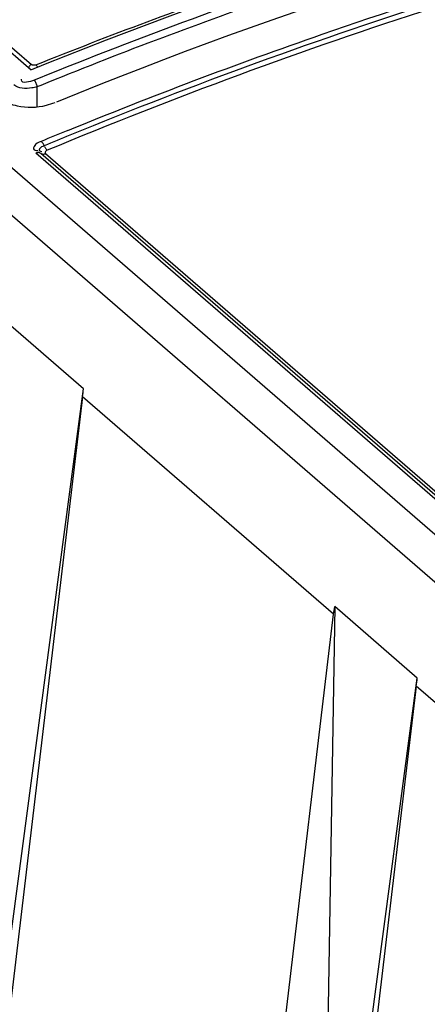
# Model space of a CAD drawing. Header units: inches. Extents: x 0 to 117, y 0 to 83.
# Tile 40 of 70: x 99.296 to 99.765, y 24.2 to 25.332. Entities that reach past the tile are written whole.
import ezdxf

# ---------------------------------------------------------------- set-up
doc = ezdxf.new("R2010")
doc.units = ezdxf.units.IN
doc.header["$LTSCALE"] = 6.431102
doc.header["$MEASUREMENT"] = 0
doc.layers.get('0').update_dxf_attribs({"linetype": 'CONTINUOUS'})

msp = doc.modelspace()

# ---------------------------------------------------------------- linework, layer by layer
at = {"color": 7, "linetype": 'CONTINUOUS'}
for p, q in [((103.5975, 21.4286), (97.4065, 26.7902)), ((97.3593, 26.7765), (103.5503, 21.415)), ((98.0438, 26.3704), (99.3093, 25.2745)), ((98.0566, 26.3656), (99.3096, 25.2806)), ((99.3116, 25.2754), (99.3093, 25.2745)), ((99.3133, 25.2761), (99.3116, 25.2754)), ((99.3161, 25.2772), (99.3133, 25.2761)), ((99.3256, 25.281), (99.3161, 25.2772)), ((99.2983, 25.2628), (99.2984, 25.2636)), ((99.3178, 25.2645), (99.3129, 25.2625)), ((99.3161, 25.2319), (99.3164, 25.2552)), ((99.3164, 25.2552), (99.3208, 25.257)), ((103.5133, 21.5427), (99.3148, 25.1787)), ((99.3204, 25.1785), (103.5189, 21.5425)), ((99.326, 25.1782), (103.5245, 21.5422)), ((99.3695, 24.9079), (99.2746, 24.99)), ((99.3685, 24.8985), (99.183, 23.3348)), ((99.2677, 24.1451), (99.3695, 24.9079)), ((99.6569, 24.6487), (99.3685, 24.8985)), ((99.4715, 23.085), (99.6569, 24.6487)), ((99.6585, 24.6576), (99.6505, 24.1707)), ((99.7534, 24.5754), (99.6585, 24.6576)), ((99.6516, 23.8126), (99.7534, 24.5754)), ((99.7523, 24.5661), (99.5669, 23.0024)), ((99.962, 24.3845), (99.7523, 24.5661))]:
    msp.add_line(p, q, dxfattribs=at)
for points in [[(99.3096, 25.2806), (99.3091, 25.2804), (99.3087, 25.2801), (99.3082, 25.2797), (99.3078, 25.2793), (99.3073, 25.2787), (99.307, 25.2781), (99.3067, 25.2775), (99.3066, 25.2769), (99.3065, 25.2763)], [(99.3149, 25.2802), (99.3143, 25.28), (99.3136, 25.2799), (99.313, 25.2798), (99.3123, 25.2797), (99.3116, 25.2798), (99.311, 25.2799), (99.3105, 25.2801), (99.31, 25.2803), (99.3096, 25.2806)], [(99.3149, 25.2802), (99.3153, 25.2799), (99.3156, 25.2795), (99.316, 25.279), (99.3163, 25.2784), (99.3166, 25.2778), (99.3167, 25.2774)], [(99.3164, 25.2552), (99.3162, 25.256), (99.316, 25.2569), (99.3157, 25.2578), (99.3153, 25.2588), (99.3149, 25.2597), (99.3144, 25.2605), (99.3139, 25.2613), (99.3134, 25.2619), (99.3129, 25.2625)], [(99.3248, 25.1864), (99.3241, 25.1878), (99.3238, 25.1885), (99.3234, 25.1892), (99.323, 25.1898), (99.3226, 25.1904), (99.3222, 25.191), (99.3218, 25.1914), (99.3214, 25.1919), (99.321, 25.1922)], [(99.3248, 25.1864), (99.3251, 25.1857), (99.3255, 25.1851), (99.3258, 25.1845), (99.3262, 25.1839), (99.3266, 25.1833), (99.327, 25.1828), (99.3274, 25.1824), (99.3278, 25.182)], [(99.3278, 25.182), (99.3272, 25.1817), (99.3266, 25.1814), (99.3261, 25.181), (99.3258, 25.1805), (99.3255, 25.18), (99.3254, 25.1795), (99.3255, 25.1791), (99.3257, 25.1786), (99.326, 25.1782)], [(99.321, 25.1782), (99.3199, 25.1788), (99.3194, 25.179), (99.3188, 25.1792), (99.3182, 25.1793), (99.3175, 25.1793), (99.3169, 25.1792), (99.3162, 25.1791), (99.3155, 25.179), (99.3148, 25.1787)], [(99.321, 25.1782), (99.3215, 25.1779), (99.3221, 25.1778), (99.3227, 25.1777), (99.3234, 25.1776), (99.324, 25.1777), (99.3247, 25.1778), (99.3254, 25.178), (99.326, 25.1782)]]:
    msp.add_lwpolyline(points, dxfattribs=at)
for centre, radius, start, end in [((101.4158, 20.1075), 5.5674, 108.2381, 112.1378), ((99.3091, 25.3054), 0.0738, 283.9578, 292.1389), ((101.5849, 19.745), 5.8989, 112.24753, 112.56817), ((101.5873, 19.7425), 5.8962, 112.25954, 112.56818), ((99.7348, 24.6394), 0.0785, 166.5825, 173.1825)]:
    msp.add_arc(centre, radius, start, end, dxfattribs=at)
for centre in [(99.368, 24.9688), (99.7518, 24.6363)]:
    msp.add_ellipse(centre, major_axis=(0.0055, 0.0993), ratio=0.062713, start_param=-2.354135, end_param=-2.228091, dxfattribs=at)
for points, knots in [([(99.3149, 25.2802), (99.3997, 25.3142), (99.7345, 25.4394), (100.0814, 25.5328), (100.3431, 25.581)], [0, 0, 0, 0, 0.255456, 1, 1, 1, 1]), ([(100.3436, 25.5786), (100.2584, 25.5628), (99.9122, 25.4893), (99.5738, 25.3802), (99.3256, 25.281)], [0, 0, 0, 0, 0.244792, 1, 1, 1, 1]), ([(99.3208, 25.257), (99.4081, 25.2925), (99.7532, 25.4229), (100.1118, 25.5186), (100.3823, 25.5666)], [0, 0, 0, 0, 0.255379, 1, 1, 1, 1]), ([(100.4151, 25.5517), (100.3249, 25.5358), (99.9582, 25.4603), (99.6002, 25.3441), (99.3384, 25.2373)], [0, 0, 0, 0, 0.244713, 1, 1, 1, 1]), ([(99.3516, 25.2048), (99.448, 25.2443), (99.8283, 25.3882), (100.2246, 25.491), (100.5232, 25.5393)], [0, 0, 0, 0, 0.256278, 1, 1, 1, 1]), ([(100.5259, 25.534), (100.4279, 25.5181), (100.0284, 25.4408), (99.6384, 25.3158), (99.3538, 25.1992)], [0, 0, 0, 0, 0.243976, 1, 1, 1, 1]), ([(100.5287, 25.5287), (100.4283, 25.5124), (100.0186, 25.4329), (99.6191, 25.3031), (99.3278, 25.182)], [0, 0, 0, 0, 0.243845, 1, 1, 1, 1]), ([(99.3164, 25.2552), (99.3154, 25.2548), (99.3133, 25.2542), (99.3111, 25.2537), (99.31, 25.2536)], [0, 0, 0, 0, 0.488289, 1, 1, 1, 1]), ([(99.2839, 25.2361), (99.2869, 25.2348), (99.3008, 25.2305), (99.316, 25.231), (99.3269, 25.2337)], [0, 0, 0, 0, 0.224398, 1, 1, 1, 1]), ([(99.321, 25.1922), (99.3179, 25.1909), (99.3133, 25.1895), (99.3113, 25.1823), (99.3152, 25.1818), (99.3169, 25.1816)], [0, 0, 0, 0, 0.557575, 0.721855, 1, 1, 1, 1]), ([(99.3244, 25.1871), (99.3224, 25.1863), (99.3194, 25.1855), (99.3182, 25.1809), (99.3207, 25.1806), (99.3218, 25.1805)], [0, 0, 0, 0, 0.556799, 0.718504, 1, 1, 1, 1])]:
    msp.add_open_spline(points, degree=3, knots=knots, dxfattribs=at)
for points in [[(99.3129, 25.2625), (99.3084, 25.2606), (99.2983, 25.2579), (99.2983, 25.2628)], [(99.31, 25.2536), (99.3031, 25.2525), (99.2948, 25.2528), (99.2895, 25.2573)]]:
    msp.add_open_spline(points, degree=3, dxfattribs=at)

doc.saveas('drawing.dxf')
